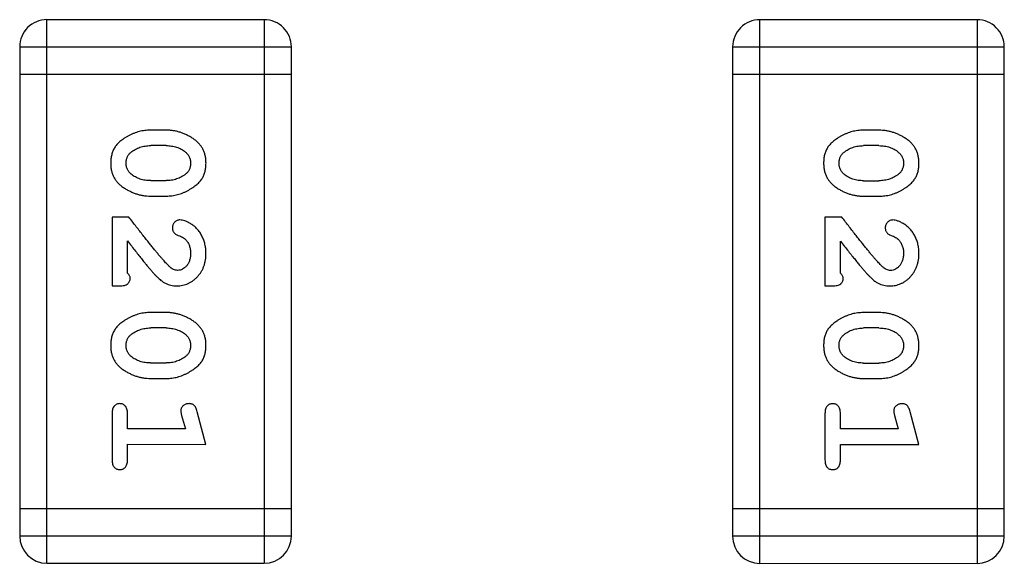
# Model space of a CAD drawing. Header units: millimetres. Extents: x 344 to 667, y 229 to 335.
# Tile 59 of 206: x 578.451 to 579.556, y 259.275 to 259.884. Entities that reach past the tile are written whole.
import ezdxf

# ---------------------------------------------------------------- set-up
doc = ezdxf.new("R2010")
doc.units = ezdxf.units.MM
doc.header["$LTSCALE"] = 0.5
doc.layers.get('0').update_dxf_attribs({"linetype": 'CONTINUOUS'})

msp = doc.modelspace()

# ---------------------------------------------------------------- linework, layer by layer
at = {"linetype": 'Continuous'}
for p, q in [((578.4818, 259.2747), (578.4818, 259.8843)), ((578.7257, 259.8843), (578.4818, 259.8843)), ((578.7257, 259.8843), (578.7256, 259.2747)), ((579.2818, 259.2747), (579.2818, 259.8843)), ((579.5256, 259.8842), (579.2818, 259.8843)), ((579.5256, 259.8842), (579.5256, 259.2746)), ((578.4513, 259.8539), (578.4513, 259.3052)), ((578.4513, 259.8539), (578.7561, 259.8538)), ((578.7561, 259.3052), (578.7561, 259.8538)), ((579.2513, 259.8538), (579.2513, 259.3051)), ((579.2513, 259.8538), (579.5561, 259.8538)), ((579.5561, 259.3051), (579.5561, 259.8538)), ((578.4513, 259.8234), (578.7561, 259.8234)), ((579.2513, 259.8233), (579.5561, 259.8233)), ((578.6157, 259.7604), (578.598, 259.7604)), ((579.4157, 259.7604), (579.398, 259.7604)), ((578.6155, 259.7431), (578.5983, 259.7431)), ((579.4155, 259.7431), (579.3983, 259.7431)), ((578.5983, 259.7038), (578.6155, 259.7038)), ((579.3983, 259.7037), (579.4155, 259.7037)), ((578.598, 259.6865), (578.6157, 259.6865)), ((579.398, 259.6864), (579.4157, 259.6864)), ((578.555, 259.6629), (578.5549, 259.5858)), ((578.5738, 259.6629), (578.555, 259.6629)), ((579.3549, 259.6628), (579.3549, 259.5858)), ((579.3738, 259.6628), (579.3549, 259.6628)), ((578.5722, 259.6), (578.5723, 259.6362)), ((579.3722, 259.5999), (579.3722, 259.6361)), ((578.5549, 259.5858), (578.5628, 259.5858)), ((579.3549, 259.5858), (579.3628, 259.5858)), ((578.6157, 259.5559), (578.598, 259.5559)), ((579.4157, 259.5559), (579.398, 259.5559)), ((578.6155, 259.5386), (578.5983, 259.5386)), ((579.4154, 259.5386), (579.3982, 259.5386)), ((578.5982, 259.4993), (578.6155, 259.4993)), ((579.3982, 259.4992), (579.4154, 259.4992)), ((578.598, 259.482), (578.6157, 259.482)), ((579.398, 259.4819), (579.4157, 259.4819)), ((578.5549, 259.4427), (578.5549, 259.3907)), ((578.5722, 259.4254), (578.5722, 259.4427)), ((578.633, 259.4404), (578.6372, 259.4254)), ((578.6603, 259.408), (578.6505, 259.4446)), ((579.3549, 259.4426), (579.3549, 259.3907)), ((579.3722, 259.4253), (579.3722, 259.4426)), ((579.433, 259.4403), (579.4372, 259.4253)), ((579.4603, 259.408), (579.4504, 259.4446)), ((578.6372, 259.4254), (578.5722, 259.4254)), ((579.4372, 259.4253), (579.3722, 259.4253)), ((578.5722, 259.3907), (578.5722, 259.4081)), ((578.5722, 259.4081), (578.6603, 259.408)), ((579.3722, 259.3907), (579.3722, 259.408)), ((579.3722, 259.408), (579.4603, 259.408)), ((578.7561, 259.3357), (578.4513, 259.3357)), ((579.5561, 259.3356), (579.2513, 259.3356)), ((578.7561, 259.3052), (578.4513, 259.3052)), ((579.5561, 259.3051), (579.2513, 259.3051)), ((578.4818, 259.2747), (578.7256, 259.2747)), ((579.2818, 259.2747), (579.5256, 259.2746))]:
    msp.add_line(p, q, dxfattribs=at)
for centre, start, end in [((578.4818, 259.8539), 89.9951, 179.9951), ((578.7257, 259.8538), 359.9951, 89.9951), ((579.2818, 259.8538), 89.9951, 179.9951), ((579.5256, 259.8538), 359.9951, 89.9951), ((578.4818, 259.3052), 179.9951, 269.9951), ((578.7256, 259.3052), 269.9951, 359.9951), ((579.2818, 259.3051), 179.9951, 269.9951), ((579.5256, 259.3051), 269.9951, 359.9951)]:
    msp.add_arc(centre, 0.0305, start, end, dxfattribs=at)
for points, knots in [([(578.598, 259.7604), (578.5969, 259.7604), (578.5948, 259.7604), (578.5916, 259.7601), (578.5885, 259.7596), (578.5854, 259.7589), (578.5824, 259.758), (578.5794, 259.7569), (578.5764, 259.7556), (578.5735, 259.7542), (578.5708, 259.7526), (578.5682, 259.751), (578.5659, 259.7493), (578.5638, 259.7477), (578.562, 259.746), (578.5603, 259.7443), (578.5589, 259.7425), (578.5573, 259.7402), (578.5557, 259.737), (578.5544, 259.7328), (578.5535, 259.7282), (578.5534, 259.725), (578.5534, 259.7234)], [0, 0, 0, 0, 0.049886, 0.09882, 0.148132, 0.19689, 0.246038, 0.295176, 0.345305, 0.395692, 0.445312, 0.491875, 0.535813, 0.577009, 0.616081, 0.652689, 0.687585, 0.720206, 0.785062, 0.85223, 0.923759, 1, 1, 1, 1]), ([(578.6604, 259.7236), (578.6603, 259.7251), (578.6602, 259.7279), (578.6595, 259.732), (578.6584, 259.7358), (578.6568, 259.7394), (578.6548, 259.7427), (578.6523, 259.7457), (578.6493, 259.7485), (578.6459, 259.751), (578.6423, 259.7532), (578.6386, 259.7551), (578.6349, 259.7568), (578.6312, 259.7581), (578.6274, 259.7592), (578.6235, 259.7599), (578.6196, 259.7604), (578.6171, 259.7604), (578.6157, 259.7604)], [0, 0, 0, 0, 0.06692, 0.130834, 0.19258, 0.252759, 0.312631, 0.373411, 0.436359, 0.501894, 0.568244, 0.632472, 0.69556, 0.757163, 0.818592, 0.878885, 0.939235, 1, 1, 1, 1]), ([(579.398, 259.7604), (579.3969, 259.7604), (579.3948, 259.7603), (579.3916, 259.76), (579.3885, 259.7595), (579.3854, 259.7588), (579.3823, 259.758), (579.3794, 259.7568), (579.3764, 259.7556), (579.3735, 259.7541), (579.3708, 259.7525), (579.3682, 259.7509), (579.3659, 259.7492), (579.3638, 259.7476), (579.3619, 259.7459), (579.3603, 259.7442), (579.3589, 259.7425), (579.3573, 259.7401), (579.3557, 259.7369), (579.3543, 259.7327), (579.3535, 259.7282), (579.3534, 259.725), (579.3534, 259.7233)], [0, 0, 0, 0, 0.049886, 0.09882, 0.148132, 0.19689, 0.246038, 0.295176, 0.345305, 0.395692, 0.445312, 0.491875, 0.535813, 0.577009, 0.616081, 0.652689, 0.687585, 0.720206, 0.785062, 0.85223, 0.923759, 1, 1, 1, 1]), ([(579.4603, 259.7236), (579.4603, 259.725), (579.4602, 259.7278), (579.4595, 259.7319), (579.4584, 259.7357), (579.4568, 259.7393), (579.4547, 259.7426), (579.4522, 259.7457), (579.4493, 259.7484), (579.4459, 259.7509), (579.4423, 259.7531), (579.4386, 259.755), (579.4349, 259.7567), (579.4311, 259.758), (579.4273, 259.7591), (579.4235, 259.7598), (579.4196, 259.7603), (579.417, 259.7603), (579.4157, 259.7604)], [0, 0, 0, 0, 0.06692, 0.130834, 0.19258, 0.252759, 0.312631, 0.373411, 0.436359, 0.501894, 0.568244, 0.632472, 0.69556, 0.757163, 0.818592, 0.878885, 0.939235, 1, 1, 1, 1]), ([(578.576, 259.7355), (578.5768, 259.7361), (578.5783, 259.7373), (578.5809, 259.7389), (578.5835, 259.7402), (578.5863, 259.7413), (578.5891, 259.7421), (578.5921, 259.7427), (578.5951, 259.7431), (578.5972, 259.7431), (578.5983, 259.7431)], [0, 0, 0, 0, 0.124927, 0.248361, 0.370889, 0.492583, 0.61616, 0.741472, 0.869044, 1, 1, 1, 1]), ([(578.6155, 259.7431), (578.6165, 259.7431), (578.6186, 259.7431), (578.6217, 259.7427), (578.6246, 259.7422), (578.6274, 259.7414), (578.6301, 259.7404), (578.6326, 259.7391), (578.635, 259.7376), (578.6365, 259.7365), (578.6373, 259.7359)], [0, 0, 0, 0, 0.135446, 0.266257, 0.393419, 0.517936, 0.639137, 0.758785, 0.879345, 1, 1, 1, 1]), ([(578.6373, 259.7359), (578.6377, 259.7355), (578.6386, 259.7347), (578.6398, 259.7333), (578.6408, 259.7319), (578.6416, 259.7304), (578.6423, 259.7288), (578.6427, 259.7271), (578.643, 259.7253), (578.643, 259.7241), (578.6431, 259.7235)], [0, 0, 0, 0, 0.13042, 0.256046, 0.378133, 0.498725, 0.620452, 0.742761, 0.869406, 1, 1, 1, 1]), ([(579.376, 259.7354), (579.3768, 259.736), (579.3783, 259.7373), (579.3809, 259.7388), (579.3835, 259.7401), (579.3863, 259.7412), (579.3891, 259.742), (579.3921, 259.7427), (579.3951, 259.743), (579.3972, 259.743), (579.3983, 259.7431)], [0, 0, 0, 0, 0.124927, 0.248361, 0.370889, 0.492583, 0.61616, 0.741472, 0.869044, 1, 1, 1, 1]), ([(579.4155, 259.7431), (579.4165, 259.743), (579.4186, 259.743), (579.4217, 259.7427), (579.4246, 259.7421), (579.4274, 259.7413), (579.4301, 259.7403), (579.4326, 259.739), (579.435, 259.7376), (579.4365, 259.7364), (579.4372, 259.7358)], [0, 0, 0, 0, 0.135446, 0.266257, 0.393419, 0.517936, 0.639137, 0.758785, 0.879345, 1, 1, 1, 1]), ([(579.4372, 259.7358), (579.4377, 259.7354), (579.4386, 259.7346), (579.4398, 259.7333), (579.4408, 259.7319), (579.4416, 259.7303), (579.4423, 259.7287), (579.4427, 259.727), (579.443, 259.7253), (579.443, 259.7241), (579.443, 259.7234)], [0, 0, 0, 0, 0.13042, 0.256046, 0.378133, 0.498725, 0.620452, 0.742761, 0.869406, 1, 1, 1, 1]), ([(578.5707, 259.7233), (578.5707, 259.724), (578.5707, 259.7252), (578.571, 259.727), (578.5714, 259.7287), (578.572, 259.7303), (578.5727, 259.7318), (578.5736, 259.7332), (578.5747, 259.7344), (578.5756, 259.7351), (578.576, 259.7355)], [0, 0, 0, 0, 0.139844, 0.271849, 0.399162, 0.521619, 0.6402, 0.758957, 0.87828, 1, 1, 1, 1]), ([(579.3707, 259.7233), (579.3707, 259.7239), (579.3707, 259.7252), (579.371, 259.727), (579.3714, 259.7287), (579.372, 259.7303), (579.3727, 259.7317), (579.3736, 259.7331), (579.3747, 259.7343), (579.3755, 259.7351), (579.376, 259.7354)], [0, 0, 0, 0, 0.139844, 0.271849, 0.399162, 0.521619, 0.6402, 0.758957, 0.87828, 1, 1, 1, 1]), ([(578.5534, 259.7234), (578.5534, 259.722), (578.5535, 259.7191), (578.5542, 259.715), (578.5553, 259.7112), (578.5569, 259.7076), (578.5589, 259.7043), (578.5615, 259.7013), (578.5644, 259.6985), (578.5678, 259.696), (578.5714, 259.6938), (578.5751, 259.6919), (578.5788, 259.6902), (578.5825, 259.6888), (578.5864, 259.6878), (578.5902, 259.687), (578.5941, 259.6866), (578.5967, 259.6865), (578.598, 259.6865)], [0, 0, 0, 0, 0.067217, 0.131051, 0.19272, 0.252824, 0.312745, 0.373449, 0.436041, 0.501494, 0.567761, 0.632087, 0.695096, 0.757109, 0.817993, 0.878657, 0.939311, 1, 1, 1, 1]), ([(578.5765, 259.7111), (578.576, 259.7115), (578.5751, 259.7122), (578.5739, 259.7136), (578.5729, 259.715), (578.5721, 259.7165), (578.5715, 259.7181), (578.571, 259.7198), (578.5707, 259.7215), (578.5707, 259.7227), (578.5707, 259.7233)], [0, 0, 0, 0, 0.129853, 0.25607, 0.380154, 0.49978, 0.62208, 0.743277, 0.868791, 1, 1, 1, 1]), ([(578.6157, 259.6865), (578.6168, 259.6865), (578.619, 259.6866), (578.6221, 259.6868), (578.6253, 259.6874), (578.6284, 259.6881), (578.6314, 259.689), (578.6344, 259.6901), (578.6374, 259.6914), (578.6403, 259.6929), (578.643, 259.6945), (578.6456, 259.6961), (578.6479, 259.6978), (578.65, 259.6994), (578.6519, 259.7011), (578.6535, 259.7029), (578.6549, 259.7046), (578.6565, 259.707), (578.6581, 259.7101), (578.6594, 259.7143), (578.6602, 259.7188), (578.6603, 259.722), (578.6604, 259.7236)], [0, 0, 0, 0, 0.049855, 0.099516, 0.148482, 0.19758, 0.246804, 0.296268, 0.346517, 0.397047, 0.446826, 0.49336, 0.537801, 0.579207, 0.617974, 0.654833, 0.689171, 0.722088, 0.786392, 0.853518, 0.924186, 1, 1, 1, 1]), ([(578.6431, 259.7235), (578.643, 259.7229), (578.643, 259.7216), (578.6428, 259.7198), (578.6424, 259.7181), (578.6418, 259.7166), (578.641, 259.7151), (578.6401, 259.7137), (578.639, 259.7125), (578.6382, 259.7117), (578.6378, 259.7114)], [0, 0, 0, 0, 0.138115, 0.270177, 0.397547, 0.520057, 0.63869, 0.757499, 0.878226, 1, 1, 1, 1]), ([(579.3534, 259.7233), (579.3534, 259.7219), (579.3535, 259.7191), (579.3542, 259.715), (579.3553, 259.7111), (579.3569, 259.7076), (579.3589, 259.7042), (579.3615, 259.7012), (579.3644, 259.6984), (579.3678, 259.6959), (579.3714, 259.6937), (579.375, 259.6918), (579.3788, 259.6901), (579.3825, 259.6888), (579.3863, 259.6877), (579.3902, 259.687), (579.3941, 259.6865), (579.3967, 259.6865), (579.398, 259.6864)], [0, 0, 0, 0, 0.067217, 0.131051, 0.19272, 0.252824, 0.312745, 0.373449, 0.436041, 0.501494, 0.567761, 0.632087, 0.695096, 0.757109, 0.817993, 0.878657, 0.939311, 1, 1, 1, 1]), ([(579.3765, 259.711), (579.376, 259.7114), (579.3751, 259.7122), (579.3739, 259.7135), (579.3729, 259.7149), (579.3721, 259.7164), (579.3715, 259.718), (579.371, 259.7197), (579.3707, 259.7215), (579.3707, 259.7227), (579.3707, 259.7233)], [0, 0, 0, 0, 0.129853, 0.25607, 0.380154, 0.49978, 0.62208, 0.743277, 0.868791, 1, 1, 1, 1]), ([(579.4157, 259.6864), (579.4168, 259.6864), (579.4189, 259.6865), (579.4221, 259.6868), (579.4253, 259.6873), (579.4284, 259.688), (579.4314, 259.6889), (579.4344, 259.69), (579.4374, 259.6913), (579.4403, 259.6928), (579.443, 259.6944), (579.4456, 259.696), (579.4479, 259.6977), (579.45, 259.6994), (579.4518, 259.7011), (579.4535, 259.7028), (579.4549, 259.7045), (579.4565, 259.7069), (579.4581, 259.7101), (579.4594, 259.7142), (579.4602, 259.7188), (579.4603, 259.7219), (579.4603, 259.7236)], [0, 0, 0, 0, 0.049855, 0.099516, 0.148482, 0.19758, 0.246804, 0.296268, 0.346517, 0.397047, 0.446826, 0.49336, 0.537801, 0.579207, 0.617974, 0.654833, 0.689171, 0.722088, 0.786392, 0.853518, 0.924186, 1, 1, 1, 1]), ([(579.443, 259.7234), (579.443, 259.7228), (579.443, 259.7216), (579.4428, 259.7198), (579.4423, 259.7181), (579.4417, 259.7165), (579.441, 259.715), (579.4401, 259.7137), (579.439, 259.7124), (579.4382, 259.7117), (579.4378, 259.7113)], [0, 0, 0, 0, 0.138115, 0.270177, 0.397547, 0.520057, 0.63869, 0.757499, 0.878226, 1, 1, 1, 1]), ([(578.5983, 259.7038), (578.5972, 259.7038), (578.5951, 259.7039), (578.5921, 259.7042), (578.5891, 259.7048), (578.5863, 259.7056), (578.5837, 259.7066), (578.5811, 259.7079), (578.5787, 259.7093), (578.5772, 259.7105), (578.5765, 259.7111)], [0, 0, 0, 0, 0.135449, 0.266263, 0.393429, 0.516942, 0.639128, 0.758779, 0.879341, 1, 1, 1, 1]), ([(578.6378, 259.7114), (578.637, 259.7108), (578.6354, 259.7096), (578.6328, 259.708), (578.6302, 259.7067), (578.6274, 259.7057), (578.6246, 259.7048), (578.6216, 259.7042), (578.6186, 259.7039), (578.6165, 259.7038), (578.6155, 259.7038)], [0, 0, 0, 0, 0.125331, 0.248948, 0.371201, 0.494032, 0.616811, 0.742104, 0.868849, 1, 1, 1, 1]), ([(579.3983, 259.7037), (579.3972, 259.7038), (579.3951, 259.7038), (579.3921, 259.7041), (579.3891, 259.7047), (579.3863, 259.7055), (579.3836, 259.7065), (579.3811, 259.7078), (579.3787, 259.7092), (579.3772, 259.7104), (579.3765, 259.711)], [0, 0, 0, 0, 0.135449, 0.266263, 0.393429, 0.516942, 0.639128, 0.758779, 0.879341, 1, 1, 1, 1]), ([(579.4378, 259.7113), (579.437, 259.7107), (579.4354, 259.7095), (579.4328, 259.708), (579.4302, 259.7066), (579.4274, 259.7056), (579.4246, 259.7047), (579.4216, 259.7042), (579.4186, 259.7038), (579.4165, 259.7038), (579.4155, 259.7037)], [0, 0, 0, 0, 0.125331, 0.248948, 0.371201, 0.494032, 0.616811, 0.742104, 0.868849, 1, 1, 1, 1]), ([(578.6188, 259.6079), (578.6184, 259.6083), (578.6174, 259.6093), (578.6158, 259.6109), (578.6141, 259.6128), (578.6122, 259.615), (578.61, 259.6174), (578.6077, 259.6201), (578.6052, 259.6232), (578.6025, 259.6265), (578.5996, 259.63), (578.5965, 259.6339), (578.5932, 259.638), (578.5897, 259.6425), (578.586, 259.6472), (578.5821, 259.6522), (578.578, 259.6574), (578.5753, 259.6611), (578.5738, 259.6629)], [0, 0, 0, 0, 0.026647, 0.057942, 0.094152, 0.134806, 0.180631, 0.231142, 0.286385, 0.346321, 0.411439, 0.481035, 0.555329, 0.634592, 0.718826, 0.807759, 0.901393, 1, 1, 1, 1]), ([(578.631, 259.6598), (578.6305, 259.6597), (578.6294, 259.6597), (578.6278, 259.6591), (578.6264, 259.6583), (578.6251, 259.6572), (578.624, 259.6558), (578.6232, 259.6543), (578.6227, 259.6527), (578.6226, 259.6515), (578.6226, 259.6509)], [0, 0, 0, 0, 0.120856, 0.239483, 0.360995, 0.490166, 0.620982, 0.746416, 0.870253, 1, 1, 1, 1]), ([(578.6603, 259.6225), (578.6603, 259.6242), (578.6602, 259.6275), (578.6593, 259.6325), (578.6579, 259.6372), (578.6559, 259.6417), (578.6535, 259.6459), (578.6506, 259.6495), (578.6474, 259.6527), (578.6438, 259.6552), (578.6402, 259.6571), (578.6369, 259.6586), (578.6339, 259.6595), (578.6319, 259.6597), (578.631, 259.6598)], [0, 0, 0, 0, 0.098286, 0.193983, 0.289056, 0.384352, 0.477435, 0.566197, 0.652355, 0.737986, 0.818188, 0.887401, 0.94802, 1, 1, 1, 1]), ([(579.4188, 259.6078), (579.4183, 259.6083), (579.4174, 259.6092), (579.4158, 259.6108), (579.4141, 259.6127), (579.4121, 259.6149), (579.41, 259.6173), (579.4077, 259.6201), (579.4052, 259.6231), (579.4025, 259.6264), (579.3995, 259.63), (579.3965, 259.6338), (579.3932, 259.638), (579.3897, 259.6424), (579.386, 259.6471), (579.3821, 259.6521), (579.378, 259.6574), (579.3752, 259.661), (579.3738, 259.6628)], [0, 0, 0, 0, 0.026647, 0.057942, 0.094152, 0.134806, 0.180631, 0.231142, 0.286385, 0.346321, 0.411439, 0.481035, 0.555329, 0.634592, 0.718826, 0.807759, 0.901393, 1, 1, 1, 1]), ([(579.431, 259.6597), (579.4305, 259.6597), (579.4294, 259.6596), (579.4278, 259.6591), (579.4264, 259.6582), (579.4251, 259.6571), (579.424, 259.6558), (579.4232, 259.6542), (579.4226, 259.6526), (579.4226, 259.6514), (579.4226, 259.6509)], [0, 0, 0, 0, 0.120856, 0.239483, 0.360995, 0.490166, 0.620982, 0.746416, 0.870253, 1, 1, 1, 1]), ([(579.4603, 259.6224), (579.4603, 259.6241), (579.4602, 259.6275), (579.4593, 259.6324), (579.4579, 259.6372), (579.4559, 259.6416), (579.4535, 259.6458), (579.4506, 259.6494), (579.4473, 259.6526), (579.4438, 259.6551), (579.4402, 259.6571), (579.4369, 259.6585), (579.4339, 259.6595), (579.4319, 259.6596), (579.431, 259.6597)], [0, 0, 0, 0, 0.098286, 0.193983, 0.289056, 0.384352, 0.477435, 0.566197, 0.652355, 0.737986, 0.818188, 0.887401, 0.94802, 1, 1, 1, 1]), ([(578.6226, 259.6509), (578.6226, 259.6504), (578.6227, 259.6495), (578.6229, 259.6481), (578.6234, 259.6469), (578.6241, 259.6457), (578.625, 259.6447), (578.6262, 259.6438), (578.6276, 259.643), (578.6286, 259.6427), (578.6292, 259.6424)], [0, 0, 0, 0, 0.127347, 0.246131, 0.359406, 0.470543, 0.586092, 0.711469, 0.847022, 1, 1, 1, 1]), ([(579.4226, 259.6509), (579.4226, 259.6504), (579.4226, 259.6494), (579.4229, 259.648), (579.4234, 259.6468), (579.4241, 259.6457), (579.425, 259.6446), (579.4261, 259.6438), (579.4275, 259.643), (579.4286, 259.6426), (579.4291, 259.6424)], [0, 0, 0, 0, 0.127347, 0.246131, 0.359406, 0.470543, 0.586092, 0.711469, 0.847022, 1, 1, 1, 1]), ([(578.6292, 259.6424), (578.6301, 259.6421), (578.6318, 259.6415), (578.634, 259.6403), (578.6361, 259.6391), (578.6371, 259.638), (578.6377, 259.6375)], [0, 0, 0, 0, 0.285518, 0.544185, 0.781367, 1, 1, 1, 1]), ([(578.6377, 259.6375), (578.6381, 259.637), (578.6389, 259.636), (578.6401, 259.6344), (578.641, 259.6326), (578.6417, 259.6308), (578.6423, 259.6289), (578.6427, 259.6269), (578.643, 259.6248), (578.643, 259.6233), (578.643, 259.6226)], [0, 0, 0, 0, 0.121873, 0.243139, 0.363336, 0.485133, 0.607572, 0.734701, 0.864814, 1, 1, 1, 1]), ([(579.4291, 259.6424), (579.43, 259.6421), (579.4317, 259.6415), (579.434, 259.6403), (579.4361, 259.639), (579.4371, 259.6379), (579.4376, 259.6374)], [0, 0, 0, 0, 0.285518, 0.544185, 0.781367, 1, 1, 1, 1]), ([(579.4376, 259.6374), (579.4381, 259.6369), (579.4389, 259.6359), (579.44, 259.6343), (579.4409, 259.6325), (579.4417, 259.6307), (579.4423, 259.6288), (579.4427, 259.6268), (579.443, 259.6247), (579.443, 259.6233), (579.443, 259.6225)], [0, 0, 0, 0, 0.121873, 0.243139, 0.363336, 0.485133, 0.607572, 0.734701, 0.864814, 1, 1, 1, 1]), ([(578.5723, 259.6362), (578.5738, 259.6342), (578.5768, 259.6303), (578.5811, 259.6249), (578.585, 259.6199), (578.5886, 259.6154), (578.5918, 259.6115), (578.5946, 259.6081), (578.5971, 259.6051), (578.5986, 259.6034), (578.5993, 259.6026)], [0, 0, 0, 0, 0.176662, 0.337826, 0.484741, 0.617764, 0.73494, 0.837793, 0.926412, 1, 1, 1, 1]), ([(579.3722, 259.6361), (579.3738, 259.6341), (579.3768, 259.6303), (579.3811, 259.6248), (579.385, 259.6198), (579.3886, 259.6154), (579.3918, 259.6114), (579.3946, 259.608), (579.3971, 259.6051), (579.3986, 259.6033), (579.3993, 259.6025)], [0, 0, 0, 0, 0.176662, 0.337826, 0.484741, 0.617764, 0.73494, 0.837793, 0.926412, 1, 1, 1, 1]), ([(578.6276, 259.5858), (578.6287, 259.5859), (578.6309, 259.5859), (578.6341, 259.5864), (578.6372, 259.5872), (578.6402, 259.5883), (578.6431, 259.5898), (578.6458, 259.5916), (578.6484, 259.5937), (578.6508, 259.5961), (578.653, 259.5987), (578.655, 259.6016), (578.6567, 259.6046), (578.658, 259.6078), (578.659, 259.6113), (578.6598, 259.6148), (578.6603, 259.6186), (578.6603, 259.6212), (578.6603, 259.6225)], [0, 0, 0, 0, 0.060981, 0.120256, 0.178148, 0.236115, 0.293993, 0.352864, 0.413358, 0.476056, 0.539296, 0.602396, 0.665116, 0.728325, 0.792919, 0.859317, 0.928302, 1, 1, 1, 1]), ([(578.643, 259.6226), (578.643, 259.6212), (578.6429, 259.6185), (578.6421, 259.6147), (578.6407, 259.6113), (578.6388, 259.6084), (578.6365, 259.6061), (578.634, 259.6044), (578.6313, 259.6033), (578.6294, 259.6032), (578.6285, 259.6031)], [0, 0, 0, 0, 0.156344, 0.299348, 0.4327, 0.561, 0.682299, 0.791883, 0.89611, 1, 1, 1, 1]), ([(579.4276, 259.5857), (579.4287, 259.5858), (579.4309, 259.5859), (579.4341, 259.5863), (579.4372, 259.5871), (579.4402, 259.5883), (579.443, 259.5897), (579.4458, 259.5915), (579.4484, 259.5936), (579.4508, 259.596), (579.453, 259.5987), (579.455, 259.6015), (579.4566, 259.6046), (579.458, 259.6078), (579.459, 259.6112), (579.4598, 259.6148), (579.4603, 259.6185), (579.4603, 259.6211), (579.4603, 259.6224)], [0, 0, 0, 0, 0.060981, 0.120256, 0.178148, 0.236115, 0.293993, 0.352864, 0.413358, 0.476056, 0.539296, 0.602396, 0.665116, 0.728325, 0.792919, 0.859317, 0.928302, 1, 1, 1, 1]), ([(579.443, 259.6225), (579.443, 259.6211), (579.4429, 259.6184), (579.442, 259.6146), (579.4407, 259.6112), (579.4387, 259.6084), (579.4365, 259.606), (579.434, 259.6043), (579.4313, 259.6033), (579.4294, 259.6031), (579.4285, 259.6031)], [0, 0, 0, 0, 0.156344, 0.299348, 0.4327, 0.561, 0.682299, 0.791883, 0.89611, 1, 1, 1, 1]), ([(578.6285, 259.6031), (578.6277, 259.6032), (578.6261, 259.6033), (578.6237, 259.6043), (578.6212, 259.6058), (578.6196, 259.6072), (578.6188, 259.6079)], [0, 0, 0, 0, 0.212836, 0.442809, 0.70317, 1, 1, 1, 1]), ([(579.4285, 259.6031), (579.4277, 259.6031), (579.4261, 259.6032), (579.4236, 259.6042), (579.4212, 259.6057), (579.4196, 259.6071), (579.4188, 259.6078)], [0, 0, 0, 0, 0.212836, 0.442809, 0.70317, 1, 1, 1, 1]), ([(578.5628, 259.5858), (578.5639, 259.5858), (578.5659, 259.5859), (578.5686, 259.5863), (578.5708, 259.587), (578.5725, 259.5881), (578.5738, 259.5894), (578.5747, 259.5909), (578.5753, 259.5926), (578.5754, 259.5938), (578.5754, 259.5945)], [0, 0, 0, 0, 0.1844, 0.34094, 0.473574, 0.586824, 0.690029, 0.789175, 0.890445, 1, 1, 1, 1]), ([(578.5754, 259.5945), (578.5754, 259.5949), (578.5753, 259.5959), (578.5746, 259.5972), (578.5736, 259.5987), (578.5727, 259.5995), (578.5722, 259.6)], [0, 0, 0, 0, 0.20611, 0.432681, 0.695597, 1, 1, 1, 1]), ([(578.5993, 259.6026), (578.6001, 259.6017), (578.6015, 259.6), (578.6038, 259.5976), (578.6059, 259.5955), (578.6079, 259.5937), (578.6097, 259.592), (578.6115, 259.5907), (578.6131, 259.5896), (578.6152, 259.5885), (578.6177, 259.5874), (578.6209, 259.5865), (578.6242, 259.5859), (578.6264, 259.5858), (578.6276, 259.5858)], [0, 0, 0, 0, 0.103002, 0.197728, 0.285279, 0.365235, 0.437224, 0.502446, 0.560545, 0.611446, 0.707576, 0.80349, 0.900532, 1, 1, 1, 1]), ([(579.3628, 259.5858), (579.3639, 259.5858), (579.3658, 259.5858), (579.3685, 259.5863), (579.3708, 259.5869), (579.3725, 259.588), (579.3738, 259.5893), (579.3747, 259.5908), (579.3753, 259.5925), (579.3754, 259.5938), (579.3754, 259.5944)], [0, 0, 0, 0, 0.1844, 0.34094, 0.473574, 0.586824, 0.690029, 0.789175, 0.890445, 1, 1, 1, 1]), ([(579.3754, 259.5944), (579.3753, 259.5949), (579.3753, 259.5958), (579.3746, 259.5972), (579.3736, 259.5986), (579.3727, 259.5994), (579.3722, 259.5999)], [0, 0, 0, 0, 0.20611, 0.432681, 0.695597, 1, 1, 1, 1]), ([(579.3993, 259.6025), (579.4, 259.6016), (579.4015, 259.5999), (579.4038, 259.5976), (579.4059, 259.5955), (579.4078, 259.5936), (579.4097, 259.592), (579.4115, 259.5906), (579.4131, 259.5895), (579.4152, 259.5884), (579.4177, 259.5873), (579.4209, 259.5864), (579.4242, 259.5858), (579.4264, 259.5858), (579.4276, 259.5857)], [0, 0, 0, 0, 0.103002, 0.197728, 0.285279, 0.365235, 0.437224, 0.502446, 0.560545, 0.611446, 0.707576, 0.80349, 0.900532, 1, 1, 1, 1]), ([(578.598, 259.5559), (578.5969, 259.5559), (578.5948, 259.5559), (578.5916, 259.5556), (578.5885, 259.5551), (578.5854, 259.5544), (578.5823, 259.5535), (578.5793, 259.5524), (578.5764, 259.5511), (578.5735, 259.5496), (578.5708, 259.5481), (578.5682, 259.5464), (578.5659, 259.5448), (578.5638, 259.5432), (578.5619, 259.5415), (578.5603, 259.5398), (578.5589, 259.538), (578.5573, 259.5357), (578.5556, 259.5325), (578.5543, 259.5283), (578.5535, 259.5237), (578.5534, 259.5205), (578.5534, 259.5189)], [0, 0, 0, 0, 0.049886, 0.09882, 0.148132, 0.19689, 0.246038, 0.295176, 0.345305, 0.395692, 0.445312, 0.491875, 0.535813, 0.577009, 0.616081, 0.652689, 0.687585, 0.720206, 0.785062, 0.85223, 0.923759, 1, 1, 1, 1]), ([(578.6603, 259.5191), (578.6603, 259.5206), (578.6602, 259.5234), (578.6595, 259.5275), (578.6584, 259.5313), (578.6568, 259.5349), (578.6547, 259.5382), (578.6522, 259.5412), (578.6493, 259.544), (578.6459, 259.5465), (578.6423, 259.5487), (578.6386, 259.5506), (578.6349, 259.5523), (578.6311, 259.5536), (578.6273, 259.5546), (578.6235, 259.5554), (578.6196, 259.5558), (578.617, 259.5559), (578.6157, 259.5559)], [0, 0, 0, 0, 0.06692, 0.130834, 0.19258, 0.252759, 0.312631, 0.373411, 0.436359, 0.501894, 0.568244, 0.632472, 0.69556, 0.757163, 0.818592, 0.878885, 0.939235, 1, 1, 1, 1]), ([(579.398, 259.5559), (579.3969, 259.5558), (579.3948, 259.5558), (579.3916, 259.5555), (579.3885, 259.555), (579.3854, 259.5543), (579.3823, 259.5534), (579.3793, 259.5523), (579.3764, 259.5511), (579.3735, 259.5496), (579.3708, 259.548), (579.3682, 259.5464), (579.3659, 259.5447), (579.3638, 259.5431), (579.3619, 259.5414), (579.3603, 259.5397), (579.3588, 259.538), (579.3572, 259.5356), (579.3556, 259.5324), (579.3543, 259.5282), (579.3535, 259.5236), (579.3534, 259.5205), (579.3534, 259.5188)], [0, 0, 0, 0, 0.049886, 0.09882, 0.148132, 0.19689, 0.246038, 0.295176, 0.345305, 0.395692, 0.445312, 0.491875, 0.535813, 0.577009, 0.616081, 0.652689, 0.687585, 0.720206, 0.785062, 0.85223, 0.923759, 1, 1, 1, 1]), ([(579.4603, 259.5191), (579.4603, 259.5205), (579.4602, 259.5233), (579.4595, 259.5274), (579.4584, 259.5312), (579.4568, 259.5348), (579.4547, 259.5381), (579.4522, 259.5411), (579.4493, 259.5439), (579.4459, 259.5464), (579.4423, 259.5486), (579.4386, 259.5505), (579.4349, 259.5522), (579.4311, 259.5535), (579.4273, 259.5546), (579.4235, 259.5553), (579.4196, 259.5558), (579.417, 259.5558), (579.4157, 259.5559)], [0, 0, 0, 0, 0.06692, 0.130834, 0.19258, 0.252759, 0.312631, 0.373411, 0.436359, 0.501894, 0.568244, 0.632472, 0.69556, 0.757163, 0.818592, 0.878885, 0.939235, 1, 1, 1, 1]), ([(578.576, 259.531), (578.5767, 259.5316), (578.5783, 259.5328), (578.5809, 259.5343), (578.5835, 259.5357), (578.5863, 259.5367), (578.5891, 259.5376), (578.5921, 259.5382), (578.5951, 259.5385), (578.5972, 259.5386), (578.5983, 259.5386)], [0, 0, 0, 0, 0.124927, 0.248361, 0.370889, 0.492583, 0.61616, 0.741472, 0.869044, 1, 1, 1, 1]), ([(578.6155, 259.5386), (578.6165, 259.5386), (578.6186, 259.5385), (578.6217, 259.5382), (578.6246, 259.5377), (578.6274, 259.5368), (578.6301, 259.5358), (578.6326, 259.5346), (578.635, 259.5331), (578.6365, 259.5319), (578.6372, 259.5314)], [0, 0, 0, 0, 0.135446, 0.266257, 0.393419, 0.517936, 0.639137, 0.758785, 0.879345, 1, 1, 1, 1]), ([(579.3759, 259.5309), (579.3767, 259.5315), (579.3783, 259.5327), (579.3809, 259.5343), (579.3835, 259.5356), (579.3862, 259.5367), (579.3891, 259.5375), (579.3921, 259.5381), (579.3951, 259.5385), (579.3972, 259.5385), (579.3982, 259.5386)], [0, 0, 0, 0, 0.124927, 0.248361, 0.370889, 0.492583, 0.61616, 0.741472, 0.869044, 1, 1, 1, 1]), ([(579.4154, 259.5386), (579.4165, 259.5385), (579.4186, 259.5385), (579.4216, 259.5382), (579.4246, 259.5376), (579.4274, 259.5368), (579.4301, 259.5358), (579.4326, 259.5345), (579.435, 259.533), (579.4365, 259.5319), (579.4372, 259.5313)], [0, 0, 0, 0, 0.135446, 0.266257, 0.393419, 0.517936, 0.639137, 0.758785, 0.879345, 1, 1, 1, 1]), ([(578.5707, 259.5188), (578.5707, 259.5195), (578.5707, 259.5207), (578.571, 259.5225), (578.5714, 259.5242), (578.572, 259.5258), (578.5727, 259.5273), (578.5736, 259.5286), (578.5747, 259.5299), (578.5755, 259.5306), (578.576, 259.531)], [0, 0, 0, 0, 0.139844, 0.271849, 0.399162, 0.521619, 0.6402, 0.758957, 0.87828, 1, 1, 1, 1]), ([(578.6372, 259.5314), (578.6377, 259.531), (578.6386, 259.5302), (578.6398, 259.5288), (578.6408, 259.5274), (578.6416, 259.5259), (578.6423, 259.5243), (578.6427, 259.5226), (578.643, 259.5208), (578.643, 259.5196), (578.643, 259.519)], [0, 0, 0, 0, 0.13042, 0.256046, 0.378133, 0.498725, 0.620452, 0.742761, 0.869406, 1, 1, 1, 1]), ([(579.3707, 259.5188), (579.3707, 259.5194), (579.3707, 259.5207), (579.3709, 259.5225), (579.3714, 259.5242), (579.372, 259.5257), (579.3727, 259.5272), (579.3736, 259.5286), (579.3747, 259.5298), (579.3755, 259.5305), (579.3759, 259.5309)], [0, 0, 0, 0, 0.139844, 0.271849, 0.399162, 0.521619, 0.6402, 0.758957, 0.87828, 1, 1, 1, 1]), ([(579.4372, 259.5313), (579.4377, 259.5309), (579.4386, 259.5301), (579.4398, 259.5287), (579.4408, 259.5273), (579.4416, 259.5258), (579.4422, 259.5242), (579.4427, 259.5225), (579.443, 259.5208), (579.443, 259.5196), (579.443, 259.5189)], [0, 0, 0, 0, 0.13042, 0.256046, 0.378133, 0.498725, 0.620452, 0.742761, 0.869406, 1, 1, 1, 1]), ([(578.5534, 259.5189), (578.5534, 259.5174), (578.5535, 259.5146), (578.5542, 259.5105), (578.5553, 259.5067), (578.5569, 259.5031), (578.5589, 259.4998), (578.5614, 259.4968), (578.5644, 259.4939), (578.5678, 259.4915), (578.5714, 259.4893), (578.575, 259.4873), (578.5788, 259.4857), (578.5825, 259.4843), (578.5863, 259.4833), (578.5902, 259.4825), (578.5941, 259.4821), (578.5967, 259.482), (578.598, 259.482)], [0, 0, 0, 0, 0.067217, 0.131051, 0.19272, 0.252824, 0.312745, 0.373449, 0.436041, 0.501494, 0.567761, 0.632087, 0.695096, 0.757109, 0.817993, 0.878657, 0.939311, 1, 1, 1, 1]), ([(578.5765, 259.5065), (578.576, 259.5069), (578.5751, 259.5077), (578.5739, 259.5091), (578.5729, 259.5105), (578.5721, 259.512), (578.5714, 259.5136), (578.571, 259.5153), (578.5707, 259.517), (578.5707, 259.5182), (578.5707, 259.5188)], [0, 0, 0, 0, 0.129853, 0.25607, 0.380154, 0.49978, 0.62208, 0.743277, 0.868791, 1, 1, 1, 1]), ([(578.6157, 259.482), (578.6168, 259.482), (578.6189, 259.482), (578.6221, 259.4823), (578.6253, 259.4829), (578.6284, 259.4835), (578.6314, 259.4845), (578.6344, 259.4856), (578.6374, 259.4869), (578.6403, 259.4884), (578.643, 259.49), (578.6456, 259.4916), (578.6479, 259.4933), (578.65, 259.4949), (578.6518, 259.4966), (578.6535, 259.4983), (578.6549, 259.5001), (578.6565, 259.5024), (578.6581, 259.5056), (578.6594, 259.5098), (578.6602, 259.5143), (578.6603, 259.5175), (578.6603, 259.5191)], [0, 0, 0, 0, 0.049855, 0.099516, 0.148482, 0.19758, 0.246804, 0.296268, 0.346517, 0.397047, 0.446826, 0.49336, 0.537801, 0.579207, 0.617974, 0.654833, 0.689171, 0.722088, 0.786392, 0.853518, 0.924186, 1, 1, 1, 1]), ([(578.643, 259.519), (578.643, 259.5184), (578.643, 259.5171), (578.6427, 259.5153), (578.6423, 259.5136), (578.6417, 259.5121), (578.641, 259.5106), (578.6401, 259.5092), (578.639, 259.508), (578.6382, 259.5072), (578.6377, 259.5069)], [0, 0, 0, 0, 0.138115, 0.270177, 0.397547, 0.520057, 0.63869, 0.757499, 0.878226, 1, 1, 1, 1]), ([(579.3534, 259.5188), (579.3534, 259.5174), (579.3535, 259.5146), (579.3542, 259.5105), (579.3553, 259.5066), (579.3569, 259.5031), (579.3589, 259.4997), (579.3614, 259.4967), (579.3644, 259.4939), (579.3678, 259.4914), (579.3714, 259.4892), (579.375, 259.4873), (579.3788, 259.4856), (579.3825, 259.4843), (579.3863, 259.4832), (579.3902, 259.4825), (579.3941, 259.482), (579.3967, 259.4819), (579.398, 259.4819)], [0, 0, 0, 0, 0.067217, 0.131051, 0.19272, 0.252824, 0.312745, 0.373449, 0.436041, 0.501494, 0.567761, 0.632087, 0.695096, 0.757109, 0.817993, 0.878657, 0.939311, 1, 1, 1, 1]), ([(579.3765, 259.5065), (579.376, 259.5069), (579.3751, 259.5077), (579.3739, 259.509), (579.3729, 259.5104), (579.3721, 259.5119), (579.3714, 259.5135), (579.371, 259.5152), (579.3707, 259.5169), (579.3707, 259.5182), (579.3707, 259.5188)], [0, 0, 0, 0, 0.129853, 0.25607, 0.380154, 0.49978, 0.62208, 0.743277, 0.868791, 1, 1, 1, 1]), ([(579.4157, 259.4819), (579.4168, 259.4819), (579.4189, 259.482), (579.4221, 259.4823), (579.4253, 259.4828), (579.4284, 259.4835), (579.4314, 259.4844), (579.4344, 259.4855), (579.4374, 259.4868), (579.4403, 259.4883), (579.443, 259.4899), (579.4456, 259.4915), (579.4479, 259.4932), (579.45, 259.4949), (579.4518, 259.4966), (579.4535, 259.4983), (579.4549, 259.5), (579.4565, 259.5024), (579.4581, 259.5056), (579.4594, 259.5097), (579.4602, 259.5143), (579.4603, 259.5174), (579.4603, 259.5191)], [0, 0, 0, 0, 0.049855, 0.099516, 0.148482, 0.19758, 0.246804, 0.296268, 0.346517, 0.397047, 0.446826, 0.49336, 0.537801, 0.579207, 0.617974, 0.654833, 0.689171, 0.722088, 0.786392, 0.853518, 0.924186, 1, 1, 1, 1]), ([(579.443, 259.5189), (579.443, 259.5183), (579.443, 259.5171), (579.4427, 259.5153), (579.4423, 259.5136), (579.4417, 259.512), (579.441, 259.5105), (579.4401, 259.5092), (579.439, 259.5079), (579.4382, 259.5072), (579.4377, 259.5068)], [0, 0, 0, 0, 0.138115, 0.270177, 0.397547, 0.520057, 0.63869, 0.757499, 0.878226, 1, 1, 1, 1]), ([(578.5982, 259.4993), (578.5972, 259.4993), (578.5951, 259.4994), (578.5921, 259.4997), (578.5891, 259.5002), (578.5863, 259.5011), (578.5836, 259.5021), (578.5811, 259.5034), (578.5787, 259.5048), (578.5772, 259.506), (578.5765, 259.5065)], [0, 0, 0, 0, 0.135449, 0.266263, 0.393429, 0.516942, 0.639128, 0.758779, 0.879341, 1, 1, 1, 1]), ([(578.6377, 259.5069), (578.6369, 259.5063), (578.6354, 259.5051), (578.6328, 259.5035), (578.6302, 259.5022), (578.6274, 259.5012), (578.6246, 259.5003), (578.6216, 259.4997), (578.6186, 259.4994), (578.6165, 259.4993), (578.6155, 259.4993)], [0, 0, 0, 0, 0.125331, 0.248948, 0.371201, 0.494032, 0.616811, 0.742104, 0.868849, 1, 1, 1, 1]), ([(579.3982, 259.4992), (579.3972, 259.4993), (579.3951, 259.4993), (579.392, 259.4996), (579.3891, 259.5002), (579.3863, 259.501), (579.3836, 259.502), (579.3811, 259.5033), (579.3787, 259.5047), (579.3772, 259.5059), (579.3765, 259.5065)], [0, 0, 0, 0, 0.135449, 0.266263, 0.393429, 0.516942, 0.639128, 0.758779, 0.879341, 1, 1, 1, 1]), ([(579.4377, 259.5068), (579.4369, 259.5062), (579.4353, 259.505), (579.4328, 259.5034), (579.4302, 259.5021), (579.4274, 259.5011), (579.4246, 259.5002), (579.4216, 259.4996), (579.4186, 259.4993), (579.4165, 259.4992), (579.4154, 259.4992)], [0, 0, 0, 0, 0.125331, 0.248948, 0.371201, 0.494032, 0.616811, 0.742104, 0.868849, 1, 1, 1, 1]), ([(578.5636, 259.4537), (578.563, 259.4536), (578.5618, 259.4536), (578.5601, 259.4531), (578.5586, 259.4522), (578.5573, 259.4511), (578.5562, 259.4495), (578.5555, 259.4476), (578.555, 259.4452), (578.555, 259.4436), (578.5549, 259.4427)], [0, 0, 0, 0, 0.115051, 0.223278, 0.329269, 0.437893, 0.554681, 0.682591, 0.83103, 1, 1, 1, 1]), ([(578.5722, 259.4427), (578.5722, 259.4436), (578.5722, 259.4452), (578.5717, 259.4476), (578.571, 259.4495), (578.5699, 259.4511), (578.5685, 259.4522), (578.5671, 259.4531), (578.5654, 259.4536), (578.5642, 259.4536), (578.5636, 259.4537)], [0, 0, 0, 0, 0.169102, 0.317658, 0.446239, 0.563118, 0.671828, 0.776546, 0.884858, 1, 1, 1, 1]), ([(578.6413, 259.4537), (578.6407, 259.4536), (578.6394, 259.4536), (578.6377, 259.4531), (578.6361, 259.4524), (578.6347, 259.4514), (578.6335, 259.4502), (578.6326, 259.4488), (578.6321, 259.4473), (578.6321, 259.4463), (578.632, 259.4458)], [0, 0, 0, 0, 0.138815, 0.27042, 0.39836, 0.52875, 0.654955, 0.771147, 0.884581, 1, 1, 1, 1]), ([(578.6505, 259.4446), (578.6502, 259.4455), (578.6497, 259.447), (578.6489, 259.4491), (578.648, 259.4507), (578.6469, 259.4519), (578.6458, 259.4527), (578.6444, 259.4533), (578.6429, 259.4536), (578.6418, 259.4537), (578.6413, 259.4537)], [0, 0, 0, 0, 0.187321, 0.344927, 0.475328, 0.579604, 0.674244, 0.773631, 0.882025, 1, 1, 1, 1]), ([(579.3636, 259.4536), (579.363, 259.4536), (579.3618, 259.4535), (579.3601, 259.453), (579.3586, 259.4522), (579.3572, 259.451), (579.3562, 259.4495), (579.3555, 259.4475), (579.355, 259.4452), (579.3549, 259.4435), (579.3549, 259.4426)], [0, 0, 0, 0, 0.115051, 0.223278, 0.329269, 0.437893, 0.554681, 0.682591, 0.83103, 1, 1, 1, 1]), ([(579.3722, 259.4426), (579.3722, 259.4435), (579.3722, 259.4452), (579.3717, 259.4475), (579.3709, 259.4495), (579.3699, 259.451), (579.3685, 259.4522), (579.367, 259.453), (579.3654, 259.4535), (579.3642, 259.4536), (579.3636, 259.4536)], [0, 0, 0, 0, 0.169102, 0.317658, 0.446239, 0.563118, 0.671828, 0.776546, 0.884858, 1, 1, 1, 1]), ([(579.4413, 259.4536), (579.4406, 259.4536), (579.4394, 259.4535), (579.4377, 259.4531), (579.4361, 259.4523), (579.4347, 259.4513), (579.4335, 259.4501), (579.4326, 259.4487), (579.4321, 259.4473), (579.432, 259.4462), (579.432, 259.4457)], [0, 0, 0, 0, 0.138815, 0.27042, 0.39836, 0.52875, 0.654955, 0.771147, 0.884581, 1, 1, 1, 1]), ([(579.4504, 259.4446), (579.4502, 259.4454), (579.4497, 259.447), (579.4489, 259.4491), (579.448, 259.4507), (579.4469, 259.4519), (579.4457, 259.4527), (579.4444, 259.4532), (579.4429, 259.4536), (579.4418, 259.4536), (579.4413, 259.4536)], [0, 0, 0, 0, 0.187321, 0.344927, 0.475328, 0.579604, 0.674244, 0.773631, 0.882025, 1, 1, 1, 1]), ([(578.632, 259.4458), (578.632, 259.4454), (578.6321, 259.4447), (578.6323, 259.4434), (578.6326, 259.442), (578.6329, 259.4409), (578.633, 259.4404)], [0, 0, 0, 0, 0.183151, 0.413144, 0.682305, 1, 1, 1, 1]), ([(579.432, 259.4457), (579.432, 259.4454), (579.4321, 259.4446), (579.4323, 259.4434), (579.4326, 259.4419), (579.4329, 259.4409), (579.433, 259.4403)], [0, 0, 0, 0, 0.183151, 0.413144, 0.682305, 1, 1, 1, 1]), ([(578.5549, 259.3907), (578.5549, 259.3899), (578.555, 259.3882), (578.5555, 259.3859), (578.5562, 259.3839), (578.5573, 259.3823), (578.5586, 259.3812), (578.5601, 259.3803), (578.5618, 259.3798), (578.563, 259.3798), (578.5636, 259.3797)], [0, 0, 0, 0, 0.169012, 0.317488, 0.445429, 0.560977, 0.67065, 0.776666, 0.88492, 1, 1, 1, 1]), ([(578.5636, 259.3797), (578.5642, 259.3798), (578.5654, 259.3798), (578.5671, 259.3803), (578.5686, 259.3812), (578.5699, 259.3823), (578.571, 259.3839), (578.5717, 259.3858), (578.5722, 259.3882), (578.5722, 259.3899), (578.5722, 259.3907)], [0, 0, 0, 0, 0.11517, 0.223509, 0.328254, 0.438012, 0.553651, 0.682263, 0.830856, 1, 1, 1, 1]), ([(579.3549, 259.3907), (579.3549, 259.3898), (579.355, 259.3881), (579.3554, 259.3858), (579.3562, 259.3838), (579.3573, 259.3823), (579.3586, 259.3811), (579.3601, 259.3803), (579.3618, 259.3798), (579.363, 259.3797), (579.3636, 259.3797)], [0, 0, 0, 0, 0.169012, 0.317488, 0.445429, 0.560977, 0.67065, 0.776666, 0.88492, 1, 1, 1, 1]), ([(579.3636, 259.3797), (579.3642, 259.3797), (579.3654, 259.3798), (579.367, 259.3803), (579.3685, 259.3811), (579.3699, 259.3823), (579.3709, 259.3838), (579.3717, 259.3858), (579.3722, 259.3881), (579.3722, 259.3898), (579.3722, 259.3907)], [0, 0, 0, 0, 0.11517, 0.223509, 0.328254, 0.438012, 0.553651, 0.682263, 0.830856, 1, 1, 1, 1])]:
    msp.add_open_spline(points, degree=3, knots=knots, dxfattribs=at)

doc.saveas('drawing.dxf')
